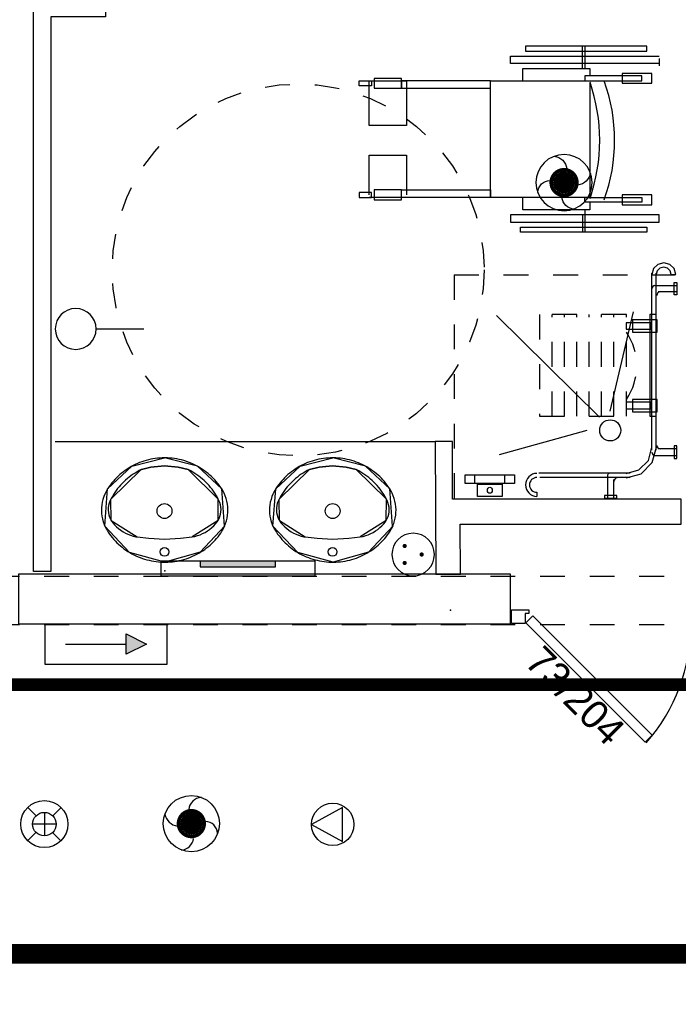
# Model space of a CAD drawing. Header units: millimetres. Extents: x -11.8 to 86.8, y 45.9 to 95.9.
# Tile 49 of 108: x 16.7 to 19.4, y 82.3 to 86.2. Entities that reach past the tile are written whole.
import ezdxf

# ---------------------------------------------------------------- set-up
doc = ezdxf.new("R2010")
doc.units = ezdxf.units.MM
doc.header["$MEASUREMENT"] = 0
for name, pattern in [('PC_DASH_1', [0.055556, 0.027778, -0.027778]), ('PC_DASH_2', [0.125, 0.055556, -0.069444]), ('PC_DASH_3', [0.055556, 0.027778, -0.027778]), ('PC_DASH_4', [0.125, 0.055556, -0.069444])]:
    doc.linetypes.add(name, pattern=pattern)
for name, color, linetype in [('Cfa', 1, 'Continuous'), ('CFO', 6, 'Continuous'), ('Structure etage', 7, 'Continuous')]:
    doc.layers.add(name, color=color, linetype=linetype)
doc.styles.get("Standard").update_dxf_attribs({"font": 'BKANT.TTF'})

# ---------------------------------------------------------------- blocks, each defined once
blk = doc.blocks.new('AP0')
for points, const_width in [([(0.175, -0.06, -1), (-0.148, 0.06, -1)], 0.0492), ([(-0.06, 0, 1), (0.087, 0, 1)], 0.147)]:
    blk.add_lwpolyline(points, format="xyb", close=True, dxfattribs=dict(const_width=const_width))
blk.add_circle((0.014, 0), 0.378)
for centre, radius, start, end in [((0.153, 0.184), 0.169, 92.8345, 178.447), ((-0.154, 0.151), 0.188, 186.2032, 263.9565), ((0.189, -0.152), 0.183, 5.8298, 82.3782), ((-0.155, -0.154), 0.206, 281.5712, 350.6383)]:
    blk.add_arc(centre, radius, start, end)
blk = doc.blocks.new('360E')
for p, q in [((-0.109, 0.111), (-0.218, 0.221)), ((0, 0.155), (0, -0.155)), ((0.221, 0.218), (0.111, 0.109)), ((-0.155, 0), (0.155, 0)), ((-0.111, -0.109), (-0.221, -0.218)), ((0.218, -0.221), (0.109, -0.111))]:
    blk.add_line(p, q)
for radius in [0.31, 0.155]:
    blk.add_circle((0, 0), radius)
blk = doc.blocks.new('ION')
for p, q in [((-0.196, 0.157), (0.004, -0.209)), ((0.205, 0.157), (-0.196, 0.157)), ((0.004, -0.209), (0.205, 0.157))]:
    blk.add_line(p, q)
blk.add_circle((0.004, 0.041), 0.25)
blk = doc.blocks.new('ESF')
for p, q in [((-0.6, 0.2), (-0.6, -0.2)), ((0.6, 0.2), (-0.6, 0.2)), ((0.6, -0.2), (0.6, 0.2)), ((0.4, 0), (0.2, 0.1)), ((0.2, 0.1), (0.2, -0.1)), ((-0.4, 0), (0.2, 0)), ((0.2, -0.1), (0.4, 0)), ((-0.6, -0.2), (0.6, -0.2))]:
    blk.add_line(p, q)
blk.add_solid([(0.4, 0), (0.2, 0.1), (0.2, -0.1), (0.2, 0.1)])
blk = doc.blocks.new('PCEN')
at = {"const_width": 0.025}
for points in [[(-0.101, 0.359, 1), (-0.076, 0.359, 1)], [(0.099, 0.359, 1), (0.124, 0.359, 1)], [(-0.001, 0.159, 1), (0.024, 0.159, 1)]]:
    blk.add_lwpolyline(points, format="xyb", close=True, dxfattribs=at)
blk.add_circle((0.012, 0.259), 0.25)
blk = doc.blocks.new('PLATAB')
for p, q in [((-0.8281, -0.277), (-0.8281, 0.0332)), ((-0.8281, 0.0332), (0.7208, 0.0332)), ((-0.4374, 0.0304), (-0.4374, -0.0882)), ((0.3244, -0.0882), (0.3244, 0.0304)), ((0.7208, 0.0332), (0.7208, -0.277)), ((-0.4374, -0.0882), (0.3244, -0.0882)), ((0.7208, -0.277), (-0.8281, -0.277))]:
    blk.add_line(p, q)
blk.add_solid([(-0.4411, 0.0304), (0.3208, 0.0304), (-0.4411, -0.0882), (0.3208, -0.0882)])
blk = doc.blocks.new('SA')
blk.add_line((0.1176, 0.2603), (0.3651, 0.5078))
blk.add_circle((0.0116, 0.1542), 0.15)
blk = doc.blocks.new('PD_15783')
at = {"layer": 'Structure etage', "color": 0}
for points in [[(18.5071, -12.9067), (18.5071, -12.8517), (18.5771, -12.8517), (18.5771, -12.8667), (18.5621, -12.8667), (18.5621, -12.9067), (18.5071, -12.9067)], [(19.0466, -13.3854), (19.0749, -13.3571), (18.594, -12.8763), (18.5657, -12.9046), (19.0466, -13.3854)]]:
    blk.add_lwpolyline(points, dxfattribs=at)
blk.add_arc((18.5021, -12.9067), 0.73, 318.6519, 0, dxfattribs=at)
blk = doc.blocks.new('PD_15784')
at = {"layer": 'Structure etage', "color": 0}
for points in [[(19.9571, -12.9067), (19.9571, -12.8517), (19.8871, -12.8517), (19.8871, -12.8667), (19.9021, -12.8667), (19.9021, -12.9067), (19.9571, -12.9067)], [(19.4176, -13.3854), (19.3894, -13.3571), (19.8702, -12.8763), (19.8985, -12.9046), (19.4176, -13.3854)]]:
    blk.add_lwpolyline(points, dxfattribs=at)
blk.add_arc((19.9621, -12.9067), 0.73, 180, 221.3481, dxfattribs=at)
blk = doc.blocks.new('PD_15782')
at = {"layer": 'Structure etage'}
for name in ['PD_15783', 'PD_15784']:
    blk.add_blockref(name, (0, 0), dxfattribs=at)
blk = doc.blocks.new('PD_15935')
at = {"layer": 'Structure etage', "color": 0}
for points in [[(17.7865, -12.2392), (17.7771, -12.2394), (17.7677, -12.2399), (17.7583, -12.2407), (17.7489, -12.2418), (17.7396, -12.2433), (17.7303, -12.245), (17.7211, -12.2471), (17.712, -12.2495), (17.703, -12.2522), (17.6941, -12.2552), (17.6853, -12.2584), (17.6766, -12.262), (17.6681, -12.2659), (17.6597, -12.2701), (17.6514, -12.2745), (17.6434, -12.2792), (17.6355, -12.2842), (17.6278, -12.2895), (17.6202, -12.295), (17.6129, -12.3007), (17.6058, -12.3067), (17.5989, -12.313), (17.5923, -12.3194), (17.5859, -12.3261), (17.5797, -12.333), (17.5738, -12.3401), (17.5681, -12.3474), (17.5627, -12.3549), (17.5576, -12.3626), (17.5563, -12.3646), (17.5505, -12.3746), (17.5454, -12.3849), (17.541, -12.3955), (17.5375, -12.4064), (17.5347, -12.4176), (17.5328, -12.4288), (17.5317, -12.4402), (17.5313, -12.4516), (17.5319, -12.4631), (17.5332, -12.4744), (17.5354, -12.4857), (17.5383, -12.4967), (17.5421, -12.5076), (17.5451, -12.5148), (17.5495, -12.5229), (17.5541, -12.5309), (17.5591, -12.5387), (17.5643, -12.5463), (17.5698, -12.5537), (17.5755, -12.561), (17.5815, -12.568), (17.5878, -12.5748), (17.5943, -12.5815), (17.601, -12.5879), (17.608, -12.594), (17.6152, -12.6), (17.6226, -12.6056), (17.6302, -12.6111), (17.6379, -12.6162), (17.6459, -12.6211), (17.654, -12.6258), (17.6623, -12.6301), (17.6708, -12.6342), (17.6794, -12.638), (17.6881, -12.6415), (17.697, -12.6447), (17.7059, -12.6476), (17.715, -12.6502), (17.7241, -12.6524), (17.7333, -12.6544), (17.7426, -12.6561), (17.752, -12.6574), (17.7613, -12.6585), (17.7708, -12.6592), (17.7802, -12.6596), (17.7896, -12.6596), (17.7991, -12.6594), (17.8085, -12.6588), (17.8179, -12.658), (17.8273, -12.6568), (17.8366, -12.6553), (17.8458, -12.6534), (17.855, -12.6513), (17.8641, -12.6489), (17.8731, -12.6461), (17.882, -12.6431), (17.8908, -12.6397), (17.8995, -12.6361), (17.908, -12.6321), (17.9164, -12.6279), (17.9246, -12.6234), (17.9326, -12.6187), (17.9405, -12.6136), (17.9482, -12.6083), (17.9557, -12.6027), (17.963, -12.5969), (17.97, -12.5909), (17.9769, -12.5846), (17.9835, -12.5781), (17.9899, -12.5713), (17.996, -12.5644), (18.0019, -12.5573), (18.0075, -12.5499), (18.0129, -12.5424), (18.0179, -12.5347), (18.0227, -12.5268), (18.0272, -12.5188), (18.0298, -12.5139), (18.0279, -12.5148), (18.0322, -12.5042), (18.0357, -12.4933), (18.0384, -12.4822), (18.0403, -12.4709), (18.0414, -12.4595), (18.0417, -12.4481), (18.0411, -12.4367), (18.0397, -12.4253), (18.0375, -12.4141), (18.0345, -12.403), (18.0307, -12.3922), (18.0261, -12.3817), (18.0208, -12.3714), (18.0167, -12.3646), (18.0117, -12.3569), (18.0064, -12.3494), (18.0008, -12.3421), (17.9949, -12.3349), (17.9888, -12.3279), (17.9825, -12.3212), (17.9759, -12.3147), (17.9691, -12.3084), (17.962, -12.3023), (17.9547, -12.2965), (17.9473, -12.2909), (17.9396, -12.2856), (17.9318, -12.2805), (17.9237, -12.2757), (17.9155, -12.2712), (17.9072, -12.267), (17.8987, -12.263), (17.89, -12.2594), (17.8813, -12.256), (17.8724, -12.2529), (17.8634, -12.2502), (17.8543, -12.2477), (17.8451, -12.2455), (17.8359, -12.2437), (17.8266, -12.2422), (17.8173, -12.2409), (17.8079, -12.24), (17.7985, -12.2395), (17.789, -12.2392), (17.7865, -12.2392)], [(17.5563, -12.3646), (17.6545, -12.2728), (17.7865, -12.2392)], [(18.0167, -12.3646), (17.9186, -12.2728), (17.7865, -12.2392)], [(17.5451, -12.5148), (17.5563, -12.3646)], [(18.0279, -12.5148), (18.0167, -12.3646)], [(18.0298, -12.5139), (17.9302, -12.6201), (17.7877, -12.6597), (17.6451, -12.6207), (17.5451, -12.5148)]]:
    blk.add_lwpolyline(points, dxfattribs=at)
blk = doc.blocks.new('PD_15936')
at = {"layer": 'Structure etage', "color": 0}
for points in [[(18.0028, -12.4051), (17.9983, -12.3969), (17.9936, -12.3888), (17.9886, -12.3809), (17.9833, -12.3731), (17.9777, -12.3655), (17.9719, -12.3582), (17.9658, -12.351), (17.9594, -12.344), (17.9528, -12.3373), (17.9459, -12.3308), (17.9388, -12.3245), (17.9315, -12.3184), (17.924, -12.3126), (17.9163, -12.3071), (17.9084, -12.3018), (17.9002, -12.2968), (17.892, -12.2921), (17.8835, -12.2877), (17.8809, -12.2864), (17.8408, -12.2761), (17.786, -12.2711), (17.7315, -12.2763), (17.693, -12.2855), (17.6921, -12.2864), (17.6836, -12.2907), (17.6753, -12.2954), (17.6671, -12.3003), (17.6591, -12.3055), (17.6513, -12.3109), (17.6438, -12.3166), (17.6364, -12.3226), (17.6292, -12.3288), (17.6223, -12.3353), (17.6156, -12.3419), (17.6092, -12.3488), (17.603, -12.356), (17.597, -12.3633), (17.5914, -12.3708), (17.586, -12.3785), (17.5809, -12.3864), (17.5761, -12.3944), (17.5715, -12.4026), (17.5702, -12.4051), (17.5661, -12.4136), (17.5628, -12.4225), (17.5606, -12.4317), (17.5593, -12.4411), (17.5591, -12.4505), (17.5599, -12.4599), (17.5617, -12.4691), (17.5644, -12.4782), (17.5682, -12.4869), (17.5712, -12.4924), (17.5777, -12.5011), (17.5849, -12.5093), (17.5926, -12.5171), (17.6009, -12.5243), (17.6096, -12.5309), (17.6189, -12.537), (17.6285, -12.5423), (17.6385, -12.5471), (17.6488, -12.5511), (17.6594, -12.5544), (17.6702, -12.5571), (17.6753, -12.558), (17.723, -12.5632), (17.786, -12.567), (17.8509, -12.5629), (17.8977, -12.558), (17.9086, -12.5558), (17.9193, -12.5528), (17.9297, -12.549), (17.9399, -12.5446), (17.9497, -12.5396), (17.9591, -12.5338), (17.9681, -12.5275), (17.9766, -12.5205), (17.9846, -12.513), (17.992, -12.505), (17.9989, -12.4965), (18.0019, -12.4924), (18.0062, -12.4839), (18.0096, -12.4751), (18.0121, -12.466), (18.0135, -12.4567), (18.014, -12.4472), (18.0134, -12.4378), (18.0118, -12.4285), (18.0092, -12.4194), (18.0056, -12.4107), (18.0028, -12.4051)], [(17.693, -12.2855), (17.7315, -12.2763), (17.786, -12.2711), (17.8408, -12.2761), (17.8809, -12.2864)], [(17.5702, -12.4051), (17.6921, -12.2864)], [(18.0028, -12.4051), (17.8809, -12.2864)], [(17.5712, -12.4924), (17.5702, -12.4051)], [(18.0019, -12.4924), (18.0028, -12.4051)], [(17.5712, -12.4924), (17.6753, -12.558)], [(18.0019, -12.4924), (17.8977, -12.558)], [(17.6753, -12.558), (17.723, -12.5632), (17.786, -12.567), (17.8509, -12.5629), (17.8977, -12.558)]]:
    blk.add_lwpolyline(points, dxfattribs=at)
blk = doc.blocks.new('PD_15934')
at = {"layer": 'Structure etage', "color": 0}
for points in [[(17.693, -12.2855), (17.7315, -12.2763), (17.786, -12.2711), (17.8408, -12.2761), (17.8809, -12.2864)], [(17.5702, -12.4051), (17.6921, -12.2864)], [(18.0028, -12.4051), (17.8809, -12.2864)], [(17.5712, -12.4924), (17.5702, -12.4051)], [(18.0019, -12.4924), (18.0028, -12.4051)], [(17.5712, -12.4924), (17.6753, -12.558)], [(18.0019, -12.4924), (17.8977, -12.558)], [(17.6753, -12.558), (17.723, -12.5632), (17.786, -12.567), (17.8509, -12.5629), (17.8977, -12.558)]]:
    blk.add_lwpolyline(points, dxfattribs=at)
for centre, radius in [((17.786, -12.4537), 0.03), ((17.786, -12.6186), 0.0175)]:
    blk.add_circle(centre, radius, dxfattribs=at)
at = {"layer": 'Structure etage'}
for name in ['PD_15935', 'PD_15936']:
    blk.add_blockref(name, (0, 0), dxfattribs=at)
blk = doc.blocks.new('PD_15933')
at = {"layer": 'Structure etage', "color": 0}
blk.add_point((17.7896, -12.6596), dxfattribs=at)
at = {"layer": 'Structure etage'}
blk.add_blockref('PD_15934', (0, 0), dxfattribs=at)
blk = doc.blocks.new('PD_15939')
at = {"layer": 'Structure etage', "color": 0}
for points in [[(17.1084, -12.2392), (17.099, -12.2394), (17.0895, -12.2399), (17.0802, -12.2407), (17.0708, -12.2418), (17.0615, -12.2433), (17.0522, -12.245), (17.043, -12.2471), (17.0339, -12.2495), (17.0249, -12.2522), (17.016, -12.2552), (17.0072, -12.2584), (16.9985, -12.262), (16.99, -12.2659), (16.9816, -12.2701), (16.9733, -12.2745), (16.9653, -12.2792), (16.9574, -12.2842), (16.9497, -12.2895), (16.9421, -12.295), (16.9348, -12.3007), (16.9277, -12.3067), (16.9208, -12.313), (16.9142, -12.3194), (16.9078, -12.3261), (16.9016, -12.333), (16.8957, -12.3401), (16.89, -12.3474), (16.8846, -12.3549), (16.8795, -12.3626), (16.8782, -12.3646), (16.8724, -12.3746), (16.8673, -12.3849), (16.8629, -12.3955), (16.8594, -12.4064), (16.8566, -12.4176), (16.8547, -12.4288), (16.8535, -12.4402), (16.8532, -12.4516), (16.8538, -12.4631), (16.8551, -12.4744), (16.8573, -12.4857), (16.8602, -12.4967), (16.864, -12.5076), (16.867, -12.5148), (16.8714, -12.5229), (16.876, -12.5309), (16.881, -12.5387), (16.8862, -12.5463), (16.8917, -12.5537), (16.8974, -12.561), (16.9034, -12.568), (16.9097, -12.5748), (16.9162, -12.5815), (16.9229, -12.5879), (16.9299, -12.594), (16.9371, -12.6), (16.9445, -12.6056), (16.9521, -12.6111), (16.9598, -12.6162), (16.9678, -12.6211), (16.9759, -12.6258), (16.9842, -12.6301), (16.9927, -12.6342), (17.0013, -12.638), (17.01, -12.6415), (17.0189, -12.6447), (17.0278, -12.6476), (17.0369, -12.6502), (17.046, -12.6524), (17.0552, -12.6544), (17.0645, -12.6561), (17.0739, -12.6574), (17.0832, -12.6585), (17.0927, -12.6592), (17.1021, -12.6596), (17.1115, -12.6596), (17.121, -12.6594), (17.1304, -12.6588), (17.1398, -12.658), (17.1492, -12.6568), (17.1585, -12.6553), (17.1677, -12.6534), (17.1769, -12.6513), (17.186, -12.6489), (17.195, -12.6461), (17.2039, -12.6431), (17.2127, -12.6397), (17.2214, -12.6361), (17.2299, -12.6321), (17.2383, -12.6279), (17.2465, -12.6234), (17.2545, -12.6187), (17.2624, -12.6136), (17.2701, -12.6083), (17.2776, -12.6027), (17.2849, -12.5969), (17.2919, -12.5909), (17.2988, -12.5846), (17.3054, -12.5781), (17.3118, -12.5713), (17.3179, -12.5644), (17.3238, -12.5573), (17.3294, -12.5499), (17.3348, -12.5424), (17.3398, -12.5347), (17.3446, -12.5268), (17.3491, -12.5188), (17.3517, -12.5139), (17.3498, -12.5148), (17.3541, -12.5042), (17.3576, -12.4933), (17.3603, -12.4822), (17.3622, -12.4709), (17.3633, -12.4595), (17.3636, -12.4481), (17.363, -12.4367), (17.3616, -12.4253), (17.3594, -12.4141), (17.3564, -12.403), (17.3526, -12.3922), (17.348, -12.3817), (17.3427, -12.3714), (17.3386, -12.3646), (17.3336, -12.3569), (17.3283, -12.3494), (17.3227, -12.3421), (17.3168, -12.3349), (17.3107, -12.3279), (17.3044, -12.3212), (17.2978, -12.3147), (17.291, -12.3084), (17.2839, -12.3023), (17.2766, -12.2965), (17.2692, -12.2909), (17.2615, -12.2856), (17.2537, -12.2805), (17.2456, -12.2757), (17.2374, -12.2712), (17.2291, -12.267), (17.2206, -12.263), (17.2119, -12.2594), (17.2032, -12.256), (17.1943, -12.2529), (17.1853, -12.2502), (17.1762, -12.2477), (17.167, -12.2455), (17.1578, -12.2437), (17.1485, -12.2422), (17.1392, -12.2409), (17.1298, -12.24), (17.1203, -12.2395), (17.1109, -12.2392), (17.1084, -12.2392)], [(16.8782, -12.3646), (16.9763, -12.2728), (17.1084, -12.2392)], [(17.3386, -12.3646), (17.2405, -12.2728), (17.1084, -12.2392)], [(16.867, -12.5148), (16.8782, -12.3646)], [(17.3498, -12.5148), (17.3386, -12.3646)], [(17.3517, -12.5139), (17.2521, -12.6201), (17.1096, -12.6597), (16.967, -12.6207), (16.867, -12.5148)]]:
    blk.add_lwpolyline(points, dxfattribs=at)
blk = doc.blocks.new('PD_15940')
at = {"layer": 'Structure etage', "color": 0}
for points in [[(17.3247, -12.4051), (17.3202, -12.3969), (17.3155, -12.3888), (17.3105, -12.3809), (17.3052, -12.3731), (17.2996, -12.3655), (17.2938, -12.3582), (17.2876, -12.351), (17.2813, -12.344), (17.2747, -12.3373), (17.2678, -12.3308), (17.2607, -12.3245), (17.2534, -12.3184), (17.2459, -12.3126), (17.2382, -12.3071), (17.2302, -12.3018), (17.2221, -12.2968), (17.2139, -12.2921), (17.2054, -12.2877), (17.2028, -12.2864), (17.1627, -12.2761), (17.1079, -12.2711), (17.0534, -12.2763), (17.0149, -12.2855), (17.014, -12.2864), (17.0055, -12.2907), (16.9972, -12.2954), (16.989, -12.3003), (16.981, -12.3055), (16.9732, -12.3109), (16.9656, -12.3166), (16.9583, -12.3226), (16.9511, -12.3288), (16.9442, -12.3353), (16.9375, -12.3419), (16.9311, -12.3488), (16.9249, -12.356), (16.9189, -12.3633), (16.9133, -12.3708), (16.9079, -12.3785), (16.9028, -12.3864), (16.898, -12.3944), (16.8934, -12.4026), (16.8921, -12.4051), (16.8879, -12.4136), (16.8847, -12.4225), (16.8825, -12.4317), (16.8812, -12.4411), (16.881, -12.4505), (16.8818, -12.4599), (16.8835, -12.4691), (16.8863, -12.4782), (16.8901, -12.4869), (16.8931, -12.4924), (16.8996, -12.5011), (16.9068, -12.5093), (16.9145, -12.5171), (16.9228, -12.5243), (16.9315, -12.5309), (16.9408, -12.537), (16.9504, -12.5423), (16.9604, -12.5471), (16.9707, -12.5511), (16.9813, -12.5544), (16.9921, -12.5571), (16.9972, -12.558), (17.0449, -12.5632), (17.1079, -12.567), (17.1728, -12.5629), (17.2196, -12.558), (17.2305, -12.5558), (17.2412, -12.5528), (17.2516, -12.549), (17.2618, -12.5446), (17.2716, -12.5396), (17.281, -12.5338), (17.29, -12.5275), (17.2985, -12.5205), (17.3065, -12.513), (17.3139, -12.505), (17.3208, -12.4965), (17.3238, -12.4924), (17.3281, -12.4839), (17.3315, -12.4751), (17.334, -12.466), (17.3354, -12.4567), (17.3359, -12.4472), (17.3353, -12.4378), (17.3337, -12.4285), (17.3311, -12.4194), (17.3275, -12.4107), (17.3247, -12.4051)], [(17.0149, -12.2855), (17.0534, -12.2763), (17.1079, -12.2711), (17.1627, -12.2761), (17.2028, -12.2864)], [(16.8921, -12.4051), (17.014, -12.2864)], [(17.3247, -12.4051), (17.2028, -12.2864)], [(16.8931, -12.4924), (16.8921, -12.4051)], [(17.3238, -12.4924), (17.3247, -12.4051)], [(16.8931, -12.4924), (16.9972, -12.558)], [(17.3238, -12.4924), (17.2196, -12.558)], [(16.9972, -12.558), (17.0449, -12.5632), (17.1079, -12.567), (17.1728, -12.5629), (17.2196, -12.558)]]:
    blk.add_lwpolyline(points, dxfattribs=at)
blk = doc.blocks.new('PD_15938')
at = {"layer": 'Structure etage', "color": 0}
for points in [[(17.0149, -12.2855), (17.0534, -12.2763), (17.1079, -12.2711), (17.1627, -12.2761), (17.2028, -12.2864)], [(16.8921, -12.4051), (17.014, -12.2864)], [(17.3247, -12.4051), (17.2028, -12.2864)], [(16.8931, -12.4924), (16.8921, -12.4051)], [(17.3238, -12.4924), (17.3247, -12.4051)], [(16.8931, -12.4924), (16.9972, -12.558)], [(17.3238, -12.4924), (17.2196, -12.558)], [(16.9972, -12.558), (17.0449, -12.5632), (17.1079, -12.567), (17.1728, -12.5629), (17.2196, -12.558)]]:
    blk.add_lwpolyline(points, dxfattribs=at)
for centre, radius in [((17.1079, -12.4537), 0.03), ((17.1079, -12.6186), 0.0175)]:
    blk.add_circle(centre, radius, dxfattribs=at)
at = {"layer": 'Structure etage'}
for name in ['PD_15939', 'PD_15940']:
    blk.add_blockref(name, (0, 0), dxfattribs=at)
blk = doc.blocks.new('PD_15937')
at = {"layer": 'Structure etage', "color": 0}
blk.add_point((17.1115, -12.6596), dxfattribs=at)
at = {"layer": 'Structure etage'}
blk.add_blockref('PD_15938', (0, 0), dxfattribs=at)
blk = doc.blocks.new('PD_16578')
at = {"layer": 'Structure etage', "color": 0, "linetype": 'PC_DASH_4'}
for p, q in [((18.2757, -11.5012), (19.1655, -11.5012)), ((18.2773, -12.4012), (18.2773, -11.5012))]:
    blk.add_line(p, q, dxfattribs=at)
blk = doc.blocks.new('PD_16582')
at = {"layer": 'Structure etage', "color": 0}
for p, q in [((19.0733, -12.2077), (19.0733, -11.4946)), ((19.0913, -12.2077), (19.0913, -11.4946)), ((19.1518, -11.499), (19.1696, -11.499)), ((18.9854, -12.3006), (18.6174, -12.3006)), ((18.9854, -12.3186), (18.6215, -12.3186)), ((18.61, -12.3781), (18.61, -12.3943))]:
    blk.add_line(p, q, dxfattribs=at)
for points in [[(19.1696, -11.499), (19.1631, -11.4759), (19.1455, -11.459), (19.1214, -11.4528), (19.0974, -11.459), (19.0798, -11.4759), (19.0733, -11.499)], [(19.1518, -11.499), (19.1477, -11.4848), (19.1366, -11.4743), (19.1214, -11.4705), (19.1063, -11.4743), (19.0951, -11.4848), (19.0911, -11.499)], [(18.9693, -12.3203), (18.9693, -12.3203), (19.0306, -12.3037), (19.0754, -12.2584), (19.0918, -12.1966)], [(18.9693, -12.3018), (18.9693, -12.3018), (19.0213, -12.2877), (19.0594, -12.2492), (19.0733, -12.1966)]]:
    blk.add_lwpolyline(points, dxfattribs=at)
for radius in [0.0463, 0.03]:
    blk.add_arc((18.61, -12.3481), radius, 90, 270, dxfattribs=at)
blk = doc.blocks.new('PD_16581')
at = {"layer": 'Structure etage', "color": 0}
for p, q in [((18.8623, -12.0756), (18.4464, -11.6653)), ((18.9056, -12.0507), (18.9989, -11.6495)), ((18.8108, -12.1282), (18.4578, -12.227))]:
    blk.add_line(p, q, dxfattribs=at)
blk.add_circle((18.9056, -12.1282), 0.0425, dxfattribs=at)
at = {"layer": 'Structure etage'}
blk.add_blockref('PD_16582', (0, 0), dxfattribs=at)
blk = doc.blocks.new('PD_16586')
at = {"layer": 'Structure etage', "color": 0}
for points in [[(18.9706, -12.0151), (18.9706, -12.0411), (19.0706, -12.0411), (19.0706, -12.0151), (18.9706, -12.0151)], [(18.9956, -12.0031), (18.9956, -12.0531), (19.0956, -12.0531), (19.0956, -12.0031), (18.9956, -12.0031)]]:
    blk.add_lwpolyline(points, dxfattribs=at)
blk = doc.blocks.new('PD_16587')
at = {"layer": 'Structure etage', "color": 0}
for points in [[(18.9706, -11.6941), (18.9706, -11.7201), (19.0706, -11.7201), (19.0706, -11.6941), (18.9706, -11.6941)], [(18.9956, -11.6821), (18.9956, -11.7321), (19.0956, -11.7321), (19.0956, -11.6821), (18.9956, -11.6821)]]:
    blk.add_lwpolyline(points, dxfattribs=at)
blk = doc.blocks.new('PD_16585')
at = {"layer": 'Structure etage'}
for name in ['PD_16587', 'PD_16586']:
    blk.add_blockref(name, (0, 0), dxfattribs=at)
blk = doc.blocks.new('PD_16589')
at = {"layer": 'Structure etage', "color": 0, "linetype": 'PC_DASH_1'}
blk.add_lwpolyline([(18.6208, -12.0715), (18.9708, -12.0715), (18.9708, -11.6615), (18.6208, -11.6615), (18.6208, -12.0715)], dxfattribs=at)
blk.add_arc((18.7717, -11.8676), 0.2408, 325.7512, 34.2488, dxfattribs=at)
blk = doc.blocks.new('PD_16588')
at = {"layer": 'Structure etage', "color": 0, "linetype": 'PC_DASH_1'}
for p, q in [((18.6708, -12.0715), (18.6708, -11.6615)), ((18.7208, -12.0715), (18.7208, -11.6615)), ((18.7708, -12.0715), (18.7708, -11.6615)), ((18.8208, -12.0715), (18.8208, -11.6615)), ((18.8708, -12.0715), (18.8708, -11.6615)), ((18.9208, -12.0715), (18.9208, -11.6615)), ((18.9708, -12.0715), (18.9708, -11.6615))]:
    blk.add_line(p, q, dxfattribs=at)
at = {"layer": 'Structure etage'}
blk.add_blockref('PD_16589', (0, 0), dxfattribs=at)
blk = doc.blocks.new('PD_16584')
at = {"layer": 'Structure etage'}
for name in ['PD_16588', 'PD_16585']:
    blk.add_blockref(name, (0, 0), dxfattribs=at)
blk = doc.blocks.new('PD_16583')
at = {"layer": 'Structure etage', "color": 0}
blk.add_lwpolyline([(19.091, -12.0711), (19.091, -11.6611), (19.065, -11.6611), (19.065, -12.0711), (19.091, -12.0711)], dxfattribs=at)
at = {"layer": 'Structure etage'}
blk.add_blockref('PD_16584', (0, 0), dxfattribs=at)
blk = doc.blocks.new('PD_16590')
at = {"layer": 'Structure etage', "color": 0}
for p, q in [((19.0862, -11.5439), (19.1741, -11.5439)), ((19.1741, -11.5699), (19.099, -11.5699))]:
    blk.add_line(p, q, dxfattribs=at)
blk.add_lwpolyline([(19.1741, -11.5319), (19.1741, -11.582), (19.164, -11.582), (19.164, -11.5319), (19.1741, -11.5319)], dxfattribs=at)
for centre, radius, end in [((19.0862, -11.5569), 0.013, 180.0001), ((19.1072, -11.5839), 0.014, 180)]:
    blk.add_arc(centre, radius, 90, end, dxfattribs=at)
blk = doc.blocks.new('PD_16591')
at = {"layer": 'Structure etage', "color": 0}
for p, q in [((18.8941, -12.3133), (18.8941, -12.4012)), ((18.9201, -12.4012), (18.9201, -12.3261))]:
    blk.add_line(p, q, dxfattribs=at)
blk.add_lwpolyline([(18.882, -12.4012), (18.9321, -12.4012), (18.9321, -12.3911), (18.882, -12.3911), (18.882, -12.4012)], dxfattribs=at)
for centre, radius, start in [((18.9071, -12.3133), 0.013, 89.9999), ((18.9341, -12.3343), 0.014, 90)]:
    blk.add_arc(centre, radius, start, 180, dxfattribs=at)
blk = doc.blocks.new('PD_16592')
at = {"layer": 'Structure etage', "color": 0}
for p, q in [((19.0862, -12.2291), (19.1741, -12.2291)), ((19.1741, -12.2031), (19.099, -12.2031))]:
    blk.add_line(p, q, dxfattribs=at)
blk.add_lwpolyline([(19.1741, -12.2411), (19.1741, -12.191), (19.164, -12.191), (19.164, -12.2411), (19.1741, -12.2411)], dxfattribs=at)
for centre, radius, start in [((19.1072, -12.1891), 0.014, 180), ((19.0862, -12.2161), 0.013, 179.9999)]:
    blk.add_arc(centre, radius, start, 270, dxfattribs=at)
blk = doc.blocks.new('PD_16580')
at = {"layer": 'Structure etage'}
for name in ['PD_16581', 'PD_16590', 'PD_16583', 'PD_16592', 'PD_16591']:
    blk.add_blockref(name, (0, 0), dxfattribs=at)
blk = doc.blocks.new('PD_16595')
at = {"layer": 'Structure etage', "color": 0}
for p, q in [((18.3601, -12.3431), (18.3601, -12.308)), ((18.4801, -12.3431), (18.4801, -12.308))]:
    blk.add_line(p, q, dxfattribs=at)
blk.add_lwpolyline([(18.5201, -12.3431), (18.3201, -12.3431), (18.3201, -12.308), (18.5201, -12.308), (18.5201, -12.3431)], dxfattribs=at)
blk = doc.blocks.new('PD_16594')
at = {"layer": 'Structure etage', "color": 0}
blk.add_lwpolyline([(18.4701, -12.3949), (18.3701, -12.3949), (18.3701, -12.3448), (18.4701, -12.3448), (18.4701, -12.3949)], dxfattribs=at)
at = {"layer": 'Structure etage'}
blk.add_blockref('PD_16595', (0, 0), dxfattribs=at)
blk = doc.blocks.new('PD_16593')
at = {"layer": 'Structure etage', "color": 0}
blk.add_ellipse((18.4201, -12.3698), major_axis=(0, 0.0123), ratio=0.798914, dxfattribs=at)
at = {"layer": 'Structure etage'}
blk.add_blockref('PD_16594', (0, 0), dxfattribs=at)
blk = doc.blocks.new('PD_16579')
at = {"layer": 'Structure etage'}
for name in ['PD_16580', 'PD_16593']:
    blk.add_blockref(name, (0, 0), dxfattribs=at)
blk = doc.blocks.new('PD_16577')
at = {"layer": 'Structure etage'}
for name in ['PD_16579', 'PD_16578']:
    blk.add_blockref(name, (0, 0), dxfattribs=at)
blk = doc.blocks.new('PD_16596')
at = {"layer": 'Structure etage', "color": 0}
for p, q in [((19.0534, -10.5783), (18.5634, -10.5783)), ((18.5634, -10.5783), (18.5634, -10.5983)), ((18.5634, -10.5983), (19.0534, -10.5983)), ((18.7934, -10.6683), (18.7934, -10.5783)), ((18.8034, -10.5783), (18.8034, -10.6683)), ((19.0534, -10.5983), (19.0534, -10.5783)), ((18.5034, -10.6483), (18.5034, -10.6183)), ((18.5034, -10.6183), (19.1034, -10.6183)), ((19.1034, -10.6283), (19.1034, -10.6583)), ((19.1034, -10.6483), (18.5034, -10.6483)), ((18.5534, -10.7183), (18.5534, -10.6683)), ((18.5534, -10.6683), (18.8234, -10.6683)), ((18.8234, -10.6683), (18.8234, -10.6983)), ((17.8934, -10.7383), (17.8934, -10.7183)), ((17.8934, -10.7183), (17.9434, -10.7183)), ((17.9334, -10.8983), (17.9334, -10.7183)), ((17.9334, -10.7183), (18.0834, -10.7183)), ((17.9434, -10.7183), (17.9434, -10.7383)), ((18.0634, -10.7083), (17.9534, -10.7083)), ((17.9534, -10.7083), (17.9534, -10.7483)), ((18.0634, -10.7483), (18.0634, -10.7083)), ((18.4234, -10.7183), (18.0634, -10.7183)), ((18.0634, -10.7183), (18.0634, -10.7483)), ((18.0834, -10.7183), (18.0834, -10.8983)), ((18.4234, -11.1883), (18.4234, -10.7183)), ((18.4234, -10.7183), (18.8234, -10.7183)), ((18.4234, -10.7483), (18.4234, -10.7183)), ((19.0334, -10.6983), (18.8034, -10.6983)), ((18.8034, -10.6983), (18.8034, -10.7183)), ((18.8034, -10.7183), (19.0334, -10.7183)), ((19.0734, -10.6883), (18.9534, -10.6883)), ((18.9534, -10.6883), (18.9534, -10.7283)), ((19.0334, -10.7183), (19.0334, -10.6983)), ((19.0734, -10.7283), (19.0734, -10.6883)), ((17.9434, -10.7383), (17.8934, -10.7383)), ((17.9534, -10.7483), (18.0634, -10.7483)), ((18.0634, -10.7483), (18.4234, -10.7483)), ((18.8234, -10.7283), (18.8234, -11.1883)), ((18.9534, -10.7283), (19.0734, -10.7283)), ((18.0834, -10.8983), (17.9334, -10.8983)), ((17.9334, -11.1783), (17.9334, -11.0183)), ((17.9334, -11.0183), (18.0834, -11.0183)), ((18.0834, -11.0183), (18.0834, -11.1783)), ((18.0634, -11.1583), (17.9534, -11.1583)), ((17.9534, -11.1583), (17.9534, -11.1983)), ((18.0634, -11.1883), (18.0634, -11.1583)), ((18.0634, -11.1583), (18.4234, -11.1583)), ((18.0634, -11.1983), (18.0634, -11.1583)), ((18.4234, -11.1583), (18.4234, -11.1883)), ((17.9434, -11.1683), (17.8934, -11.1683)), ((17.8934, -11.1683), (17.8934, -11.1883)), ((17.8934, -11.1883), (17.9434, -11.1883)), ((18.0834, -11.1883), (17.9334, -11.1883)), ((17.9434, -11.1883), (17.9434, -11.1683)), ((17.9534, -11.1983), (18.0634, -11.1983)), ((18.4234, -11.1883), (18.0634, -11.1883)), ((18.8234, -11.1883), (18.4234, -11.1883)), ((18.5534, -11.2383), (18.5534, -11.1883)), ((18.8034, -11.1883), (19.0334, -11.1883)), ((18.8034, -11.2083), (18.8034, -11.1883)), ((19.0734, -11.1783), (18.9534, -11.1783)), ((18.9534, -11.1783), (18.9534, -11.2183)), ((19.0334, -11.1883), (19.0334, -11.2083)), ((19.0734, -11.2183), (19.0734, -11.1783)), ((18.8234, -11.2383), (18.5534, -11.2383)), ((19.0334, -11.2083), (18.8034, -11.2083)), ((18.8034, -11.2383), (18.8034, -11.3283)), ((18.8234, -11.2083), (18.8234, -11.2383)), ((18.9534, -11.2183), (19.0734, -11.2183)), ((19.1034, -11.2583), (18.5034, -11.2583)), ((18.5034, -11.2583), (18.5034, -11.2883)), ((18.7934, -11.2583), (18.7934, -11.3283)), ((19.1034, -11.2883), (19.1034, -11.2583)), ((18.5034, -11.2883), (19.1034, -11.2883)), ((18.5434, -11.3283), (18.5434, -11.3083)), ((18.5434, -11.3083), (19.0534, -11.3083)), ((19.0534, -11.3083), (19.0534, -11.3283)), ((19.0534, -11.3283), (18.5434, -11.3283))]:
    blk.add_line(p, q, dxfattribs=at)
for centre, radius, start, end in [((18.2234, -10.9583), 0.7, 340, 20), ((18.1434, -10.9583), 0.72, 341, 19)]:
    blk.add_arc(centre, radius, start, end, dxfattribs=at)

msp = doc.modelspace()

# ---------------------------------------------------------------- linework, layer by layer
at = {"layer": 'CFO', "color": 5, "linetype": 'PC_DASH_3', "const_width": 0.05}
msp.add_lwpolyline([(35.5387, 83.5449), (12.3132, 83.5449), (12.3132, 82.9246)], dxfattribs=at)
at = {"layer": 'CFO', "linetype": 'PC_DASH_2', "const_width": 0.08}
msp.add_lwpolyline([(44.0573, 82.4593), (13.3989, 82.4593), (13.3989, 74.8945)], dxfattribs=at)
at = {"layer": 'Structure etage', "color": 0}
msp.add_line((16.8464, 84.5255), (18.379, 84.5255), dxfattribs=at)
at = {"layer": 'Structure etage', "color": 0, "linetype": 'PC_DASH_4'}
for p, q in [((12.002, 83.9821), (39.3692, 83.9821)), ((12.002, 83.7873), (39.3692, 83.7873))]:
    msp.add_line(p, q, dxfattribs=at)
at = {"layer": 'Structure etage', "color": 0}
for points in [[(17.0497, 86.2389), (16.8282, 86.2389), (16.8282, 84.0014), (16.7585, 84.0014), (16.7585, 86.3445), (17.0497, 86.3445), (17.0497, 86.2389)], [(18.3807, 83.9901), (18.4808, 83.9903), (18.479, 84.1926), (19.3707, 84.1923), (19.3707, 84.2936), (18.4489, 84.2936), (18.4481, 84.5255), (18.3781, 84.5255), (18.3807, 83.9901)], [(16.6975, 83.7901), (18.6821, 83.7901), (18.6821, 83.9901), (16.6975, 83.9901), (16.6975, 83.7901)]]:
    msp.add_lwpolyline(points, dxfattribs=at)
at = {"layer": 'Structure etage', "color": 0, "linetype": 'PC_DASH_4'}
msp.add_circle((17.8262, 85.2179), 0.75, dxfattribs=at)
at = {"layer": 'Structure etage', "color": 0}
for p in [(17.2883, 84.0042), (18.4402, 83.8449)]:
    msp.add_point(p, dxfattribs=at)

# ---------------------------------------------------------------- block references
at = {"layer": 'Cfa', "xscale": 0.342999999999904, "yscale": 0.342999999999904, "zscale": 0.343, "rotation": 270}
msp.add_blockref('ION', (17.9514, 82.9826), dxfattribs=at)
at = {"layer": 'CFO', "linetype": 'Continuous', "yscale": 0.2999999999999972, "zscale": 0.3}
for p, xscale, rotation in [((18.8985, 85.5741), -0.3000000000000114, 90), ((17.3953, 82.9885), 0.3000000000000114, 270)]:
    msp.add_blockref('AP0', p, dxfattribs=dict(at, xscale=xscale, rotation=rotation))
at = {"layer": 'CFO', "lineweight": -3}
for name, p, xscale, yscale, zscale, rotation in [('SA', (16.8644, 85.0351), -0.548800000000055, 0.5487999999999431, 0.5488000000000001, 225.0000000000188), ('PCEN', (18.3788, 84.0739), -0.342999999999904, 0.342999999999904, 0.3430000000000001, 90)]:
    msp.add_blockref(name, p, dxfattribs=dict(at, xscale=xscale, yscale=yscale, zscale=zscale, rotation=rotation))
at = {"layer": 'CFO', "xscale": 0.4000000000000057, "yscale": 0.2000000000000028, "zscale": 0.2}
msp.add_blockref('PLATAB', (17.6052, 84.0375), dxfattribs=at)
at = {"layer": 'CFO'}
for name, p, xscale, yscale, zscale, rotation in [('ESF', (17.0513, 83.7084), -0.4082425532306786, 0.4082425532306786, 0.4082425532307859, 180), ('360E', (16.8024, 82.9823), 0.3061819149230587, 0.3061819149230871, 0.3061819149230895, 270)]:
    msp.add_blockref(name, p, dxfattribs=dict(at, xscale=xscale, yscale=yscale, zscale=zscale, rotation=rotation))
at = {"layer": 'Structure etage'}
for name in ['PD_16596', 'PD_16577', 'PD_15937', 'PD_15933', 'PD_15782']:
    msp.add_blockref(name, (0.1791, 96.6988), dxfattribs=at)

# ---------------------------------------------------------------- texts
at = {"layer": 'Structure etage', "color": 0, "insert": (18.8155, 83.7105), "char_height": 0.114102, "width": 0.493889, "attachment_point": 1, "rotation": 315}
msp.add_mtext('{\\fArial|b0|i0|c0|p34;\\W0.98;73/204}', dxfattribs=at)

doc.saveas('drawing.dxf')
